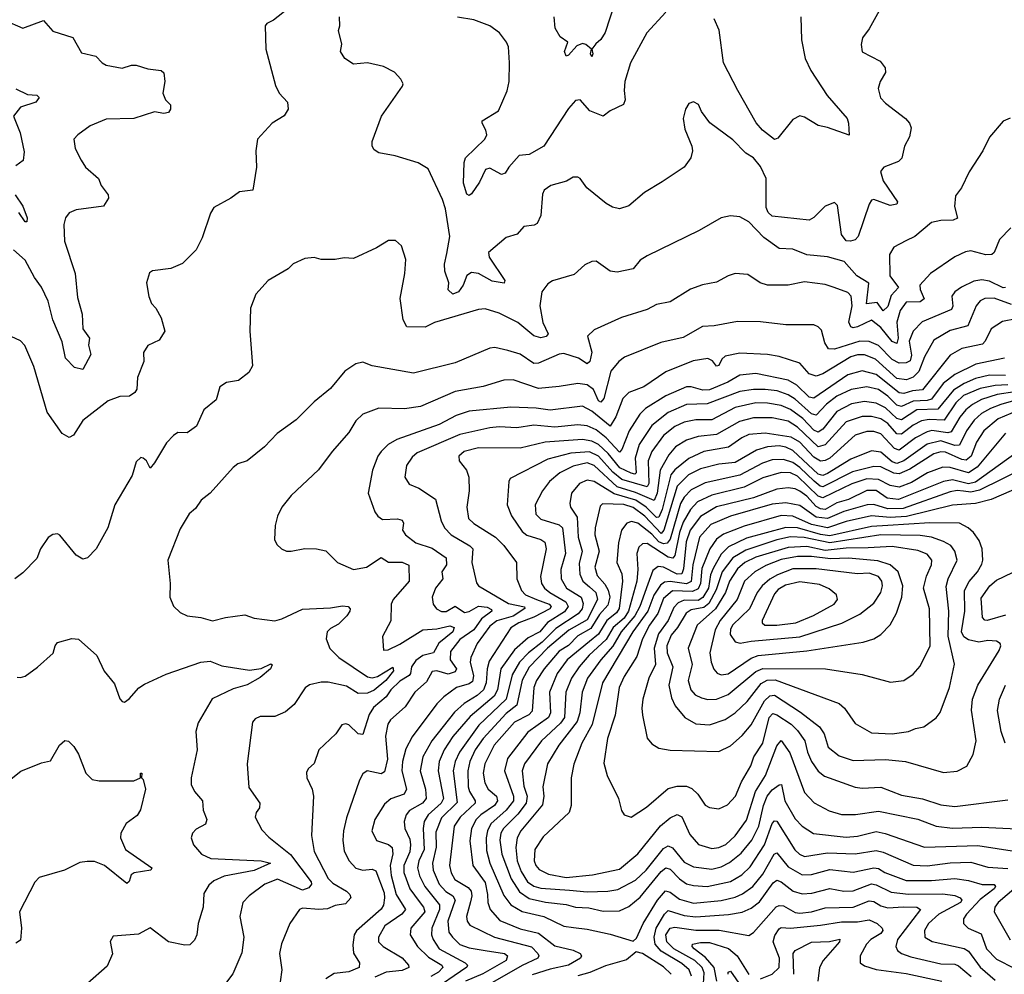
# Model space of a CAD drawing. Extents: x 1443846 to 1577407, y 839182 to 927291.
# Tile 166 of 256: x 1467481 to 1471739, y 898215 to 902342. Entities that reach past the tile are written whole.
import ezdxf

# ---------------------------------------------------------------- set-up
doc = ezdxf.new("R2010")
doc.units = 0

msp = doc.modelspace()

# ---------------------------------------------------------------- linework, layer by layer
at = {"layer": '0CON20XD'}
for points in [[(1468646.4, 902393.6), (1468579.3, 902340.7), (1468550, 902325), (1468543.3, 902315), (1468546.2, 902215), (1468587.7, 902057.7), (1468603.8, 902025), (1468638.8, 901985), (1468642, 901955), (1468625, 901926.2), (1468573.3, 901895), (1468510, 901825), (1468502, 901775), (1468505.7, 901704.3), (1468490, 901605), (1468432.3, 901597.7), (1468395, 901570), (1468320.5, 901529.5), (1468306.2, 901505), (1468271.1, 901398.9), (1468245, 901347.5), (1468185, 901287.5), (1468135, 901266.7), (1468055, 901256.2), (1468043, 901247), (1468030, 901205), (1468040, 901145), (1468051.2, 901115), (1468070, 901095), (1468093, 901053), (1468108.8, 900995), (1468083.9, 900956.1), (1468035, 900933.1), (1468016.3, 900903.7), (1468018.9, 900865), (1467990.7, 900795), (1467987.5, 900745), (1467979.4, 900730.6), (1467956.7, 900715), (1467915, 900712.8), (1467864.2, 900695), (1467755, 900608.6), (1467714.5, 900545.5), (1467695, 900535.7), (1467665, 900552.9), (1467599.6, 900645), (1467543.1, 900843.1), (1467503, 900933), (1467485, 900953.3), (1467445, 900972.5)], [(1471205, 902393.8), (1471155, 902303.3), (1471126.1, 902263.9), (1471120.8, 902235), (1471125, 902203.8), (1471203, 902163), (1471224.1, 902134.1), (1471225.7, 902114.3), (1471202.5, 902075), (1471194.2, 902045), (1471204.2, 902005), (1471225, 901981.4), (1471312.5, 901915), (1471330, 901895), (1471336.7, 901875), (1471330, 901835), (1471307.1, 901795), (1471296.3, 901743.7), (1471281.4, 901728.6), (1471218, 901705), (1471204.5, 901685.5), (1471215.4, 901645), (1471277.5, 901555), (1471274.2, 901545), (1471245, 901538.9), (1471175, 901564.6), (1471165, 901562.5), (1471154.8, 901545.2), (1471107.6, 901405), (1471095, 901390), (1471074.2, 901384.2), (1471055, 901386.5), (1471035, 901412.9), (1471018.3, 901538.3), (1471005, 901552), (1470965, 901536), (1470915, 901487.5), (1470895, 901475.7), (1470735, 901492.5), (1470718.5, 901508.5), (1470709.8, 901529.8), (1470709.3, 901655), (1470685, 901708.1), (1470655, 901744.4), (1470622.2, 901765), (1470565, 901822.9), (1470465.8, 901895.8), (1470430, 901945), (1470417.5, 901975), (1470395, 901987.5), (1470375, 901980), (1470360, 901955), (1470350, 901915), (1470358.3, 901868.3), (1470388, 901795), (1470390.8, 901775), (1470384.3, 901745), (1470355.4, 901704.6), (1470259.2, 901640.8), (1470183.3, 901595), (1470115, 901537.6), (1470075, 901524.7), (1470045, 901532.1), (1470017.6, 901547.6), (1469934, 901615), (1469905, 901656), (1469895, 901661.2), (1469875, 901661.2), (1469845.6, 901644.4), (1469778, 901625), (1469750, 901605), (1469741.8, 901588.2), (1469734.4, 901495), (1469718.9, 901461.1), (1469706.2, 901453.8), (1469661.8, 901448.2), (1469632.5, 901415), (1469585, 901400), (1469508.1, 901335), (1469511.5, 901315), (1469579.2, 901215), (1469576.4, 901203.6), (1469525, 901212), (1469465, 901245.2), (1469435, 901248.9), (1469415, 901236.2), (1469398.9, 901195), (1469378.6, 901165), (1469355, 901155.4), (1469335, 901173.8), (1469337.2, 901205), (1469320.3, 901255), (1469318.4, 901285), (1469328.9, 901331.1), (1469341.3, 901405), (1469323.4, 901525), (1469310.3, 901565), (1469247.3, 901697.3), (1469205, 901722.9), (1469105, 901754.2), (1469035, 901766.7), (1469015, 901780), (1469006.2, 901795), (1469006, 901815), (1469046, 901925), (1469137.5, 902055), (1469140, 902065), (1469130, 902085), (1469102.5, 902115), (1469055, 902140), (1468985, 902155.8), (1468925, 902150), (1468888, 902175), (1468869.2, 902205), (1468874.2, 902235.8), (1468860, 902295), (1468866.4, 902315), (1468864.4, 902354.4)], [(1470055, 902414.3), (1470013.7, 902286.3), (1469993.9, 902256.1), (1469972.9, 902237.1), (1469956.2, 902215), (1469960, 902195), (1469955, 902181.9), (1469949.2, 902195), (1469953.8, 902215), (1469930, 902235), (1469915, 902239.5), (1469890.6, 902229.4), (1469855, 902188.1), (1469845, 902184.4), (1469838.1, 902205), (1469851.2, 902245), (1469818.3, 902268.3), (1469796.7, 902305), (1469792.5, 902355)], [(1467415, 902340), (1467495, 902305.7), (1467585, 902337.9), (1467625, 902292.9), (1467711.2, 902265), (1467749.3, 902199.3), (1467810, 902185), (1467837.5, 902155), (1467855, 902146), (1467925, 902132.5), (1467965, 902145.6), (1467985, 902145.6), (1468035, 902129.4), (1468092.6, 902122.6), (1468105, 902112), (1468108.5, 902075), (1468100, 902025), (1468112.5, 901995), (1468133.6, 901973.6), (1468133.6, 901955), (1468125, 901940.9), (1468105, 901936.8), (1468065, 901944.2), (1467975, 901915.5), (1467855, 901912.5), (1467786.3, 901883.7), (1467733.3, 901845), (1467716.2, 901825), (1467722, 901785), (1467747.5, 901735), (1467766, 901705), (1467822, 901655), (1467834.2, 901625), (1467863.8, 901585), (1467865, 901570), (1467843.8, 901536.2), (1467725, 901520), (1467695, 901507.5), (1467680, 901485), (1467672.9, 901457.1), (1467674.7, 901385), (1467721.4, 901245), (1467730.7, 901140.7), (1467751.3, 901068.7), (1467754.5, 901005), (1467783.9, 900965), (1467778.5, 900935), (1467788.6, 900895), (1467755, 900830), (1467718.9, 900838.9), (1467679.2, 900879.2), (1467665, 900950), (1467624.2, 901045), (1467604.3, 901125), (1467575, 901186.4), (1467545, 901227.7), (1467505, 901302.1), (1467455, 901347.8)], [(1470275, 902374.2), (1470194, 902285), (1470123.1, 902155), (1470098.5, 902075), (1470094.7, 902035.3), (1470099.3, 901995), (1470092.3, 901975), (1470035, 901948.5), (1470005, 901925.3), (1469947.6, 901947.6), (1469905, 901995.7), (1469885, 901992.9), (1469855, 901958.6), (1469747.8, 901795), (1469685, 901760), (1469641.2, 901755), (1469596.1, 901703.9), (1469580.7, 901679.3), (1469565, 901672.5), (1469515, 901699.5), (1469496.1, 901693.9), (1469470.4, 901639.6), (1469435, 901588.6), (1469425, 901582.5), (1469415, 901588), (1469401.1, 901635), (1469404, 901724), (1469409.7, 901745), (1469492.7, 901825), (1469501.2, 901845), (1469497.8, 901865), (1469480.8, 901895), (1469482, 901905), (1469551.7, 901948.3), (1469588.8, 902035), (1469598.8, 902075), (1469600, 902155), (1469595.8, 902225), (1469586, 902245), (1469556.7, 902285), (1469515, 902316), (1469445, 902341.9), (1469375, 902353.5)], [(1470859.4, 902355), (1470862.1, 902255), (1470878.8, 902175), (1470902.9, 902122.9), (1470973.9, 902013.9), (1471059.4, 901915), (1471065.8, 901895), (1471067.7, 901842.3), (1470975, 901876.7), (1470935, 901884.3), (1470875, 901920.6), (1470855, 901925.8), (1470825, 901911.2), (1470759.7, 901830.3), (1470745, 901824.4), (1470693.3, 901865), (1470665.9, 901895.9), (1470586.3, 902036.3), (1470525.2, 902155), (1470506.7, 902296.7), (1470485, 902346.2)], [(1467465, 902042.9), (1467515, 902018), (1467555, 902016.2), (1467565.4, 902005.4), (1467550.8, 901985), (1467485, 901964.2), (1467454.4, 901925), (1467483.1, 901853.1), (1467500.9, 901770.9), (1467496.7, 901733.3), (1467465, 901710)], [(1471764.3, 901915.7), (1471735, 901903.3), (1471675.9, 901834.1), (1471646, 901775), (1471587.5, 901685), (1471554.2, 901615), (1471528.7, 901581.3), (1471523.5, 901535), (1471536.6, 901483.4), (1471517.5, 901475), (1471465, 901474), (1471424, 901465), (1471352, 901405), (1471313.6, 901386.4), (1471261.9, 901358.1), (1471242.8, 901327.2), (1471243.9, 901235), (1471282.1, 901185), (1471250, 901150), (1471235, 901102.5), (1471215, 901083.8), (1471190.1, 901120.1), (1471143.2, 901113.2), (1471153.6, 901203.6), (1471101.4, 901235), (1471047.1, 901297.1), (1470975, 901316.9), (1470885, 901325.6), (1470825, 901349.6), (1470765, 901352.5), (1470700.1, 901400.1), (1470635, 901468.5), (1470595, 901489.4), (1470555, 901494.2), (1470515, 901485.8), (1470419.1, 901430.9), (1470195, 901320.5), (1470165, 901301.9), (1470134.6, 901265.4), (1470065, 901250.9), (1470035, 901255.5), (1469975, 901297.5), (1469955, 901296), (1469925, 901282), (1469879.8, 901240.2), (1469785, 901212.5), (1469765, 901200.8), (1469739.5, 901165), (1469730.7, 901105), (1469743.6, 901033.6), (1469766.1, 900983.9), (1469758.1, 900971.9), (1469735, 900966.8), (1469704.8, 900974.8), (1469635, 901033.5), (1469555, 901073.4), (1469495, 901092.3), (1469465, 901089.2), (1469275, 901032.5), (1469235, 901012.5), (1469155, 901014.4), (1469140, 901045), (1469127.4, 901137.4), (1469147.5, 901245), (1469149.4, 901285), (1469150.8, 901305), (1469132.5, 901365), (1469107, 901387), (1469077, 901387), (1469024.2, 901355.8), (1468925, 901310), (1468885, 901312.9), (1468845, 901305.8), (1468785, 901306), (1468755, 901313.8), (1468715, 901310), (1468663.8, 901286.2), (1468642.5, 901265), (1468556.2, 901215), (1468503.1, 901155), (1468480, 901095), (1468476, 900995), (1468488.8, 900845), (1468473, 900817), (1468427.9, 900782.1), (1468375.9, 900774.1), (1468346.7, 900755), (1468331.2, 900698.8), (1468278, 900655), (1468246.2, 900585), (1468205, 900556.2), (1468165, 900556.9), (1468147.1, 900545), (1468116.7, 900513.3), (1468065, 900426.2), (1468045, 900403.3), (1468030, 900435), (1468015, 900446.7), (1468005, 900448.8), (1467985, 900431.2), (1467968.5, 900371.5), (1467892.5, 900245), (1467862.9, 900145), (1467812.5, 900055), (1467775, 900016.2), (1467755, 900010), (1467725, 900026.7), (1467655, 900113.3), (1467645, 900120), (1467625, 900116.7), (1467605, 900103.3), (1467571.2, 900055), (1467555, 900013.3), (1467495, 899951.2), (1467460, 899925)], [(1467462.5, 901585), (1467495, 901536.2), (1467514.3, 901485), (1467512.5, 901467.5), (1467505, 901468.6), (1467478.1, 901508.1)], [(1471767.9, 901442.1), (1471718.2, 901391.8), (1471695.5, 901335), (1471685, 901327.3), (1471660, 901325), (1471595, 901342.4), (1471571.2, 901338.8), (1471525, 901316.2), (1471419.5, 901245), (1471373.4, 901195), (1471375.8, 901175), (1471393.3, 901135), (1471375, 901122.6), (1471315, 901121.4), (1471289.3, 901085), (1471274.6, 901035), (1471280.6, 900965), (1471275, 900942.5), (1471255, 900951.4), (1471205, 901011.5), (1471165, 901042.4), (1471105, 901013.8), (1471085, 901010.4), (1471074.9, 901014.9), (1471066.6, 901035), (1471081.2, 901105), (1471076.8, 901146.8), (1471062.7, 901162.7), (1471004, 901185), (1470965, 901196.9), (1470875, 901209.2), (1470805, 901194.6), (1470715, 901193.9), (1470684.2, 901204.2), (1470630.6, 901240.6), (1470575, 901245.5), (1470544.7, 901235.3), (1470495, 901206.7), (1470434.6, 901195.4), (1470382.7, 901177.3), (1470295, 901122.5), (1470235, 901110.9), (1470195, 901089.2), (1470083.3, 901055), (1469965, 901000.6), (1469936.7, 900973.3), (1469955.3, 900905), (1469946.8, 900865), (1469935, 900854.5), (1469898.5, 900878.5), (1469835, 900898.5), (1469815, 900896.4), (1469725, 900857.4), (1469705, 900856.3), (1469645, 900896.3), (1469592.6, 900912.6), (1469535.5, 900924.5), (1469515, 900922.7), (1469365, 900858.2), (1469185, 900814.5), (1469005.6, 900845.6), (1468965, 900862), (1468935, 900854.2), (1468887.4, 900822.6), (1468825, 900748), (1468755, 900690), (1468677.2, 900612.8), (1468595, 900552.5), (1468540, 900495), (1468465.5, 900434.5), (1468425, 900421.4), (1468405, 900405.7), (1468305.8, 900295), (1468265.7, 900264.3), (1468241.2, 900228.8), (1468215, 900206.2), (1468175, 900141.2), (1468122.5, 900005), (1468132.5, 899905), (1468131.2, 899845), (1468145.9, 899805.9), (1468175, 899778.8), (1468205, 899764.2), (1468265, 899757.3), (1468315, 899743.8), (1468371.7, 899758.3), (1468455, 899768.6), (1468495, 899754.4), (1468585, 899743.8), (1468615, 899751.3), (1468705, 899793.2), (1468825, 899799.3), (1468877.7, 899807.7), (1468902.5, 899805), (1468910, 899795), (1468908.5, 899785), (1468895.4, 899765), (1468860.5, 899729.5), (1468825, 899710), (1468810.5, 899695), (1468806.7, 899665), (1468823.3, 899623.3), (1468862.2, 899585), (1468985, 899500.6), (1469005, 899497), (1469028, 899502), (1469095, 899542.5), (1469097.4, 899527.4), (1469064.1, 899485), (1469015, 899443.2), (1468985, 899430.6), (1468945, 899429.7), (1468895, 899461.1), (1468815, 899477.4), (1468785, 899477.5), (1468735, 899466.9), (1468716.5, 899453.5), (1468667.9, 899382.1), (1468630.7, 899349.3), (1468585, 899329.4), (1468521.1, 899328.9), (1468500, 899320), (1468487.5, 899305), (1468465.5, 899125.5), (1468472.7, 899022.7), (1468519.4, 898955), (1468518.1, 898935), (1468503.3, 898915), (1468499.5, 898895), (1468529.1, 898839.1), (1468558.3, 898808.3), (1468652.8, 898732.8), (1468742.4, 898615), (1468742.7, 898605), (1468731.3, 898588.7), (1468705, 898579), (1468596.1, 898626.1), (1468541.5, 898605), (1468473.1, 898555), (1468446.7, 898525), (1468433.5, 898465), (1468451.2, 898375), (1468442.2, 898307.8), (1468402.5, 898217.5), (1468371.9, 898175)], [(1471745, 901184.7), (1471735, 901182.9), (1471675, 901211.3), (1471642.6, 901217.4), (1471607.9, 901212.1), (1471553.7, 901186.3), (1471525.4, 901165), (1471513, 901147), (1471516, 901104), (1471510.9, 901089.1), (1471383.7, 901036.3), (1471345, 900995.5), (1471328.2, 900951.8), (1471338.4, 900891.6), (1471332.9, 900867.1), (1471315, 900858.3), (1471285, 900857.4), (1471255, 900873.6), (1471195, 900933), (1471155, 900950.4), (1471115, 900951.6), (1471005, 900918.3), (1470979.5, 900919.5), (1470963.3, 900945), (1470949.3, 900999.3), (1470934.6, 901014.6), (1470915, 901022.5), (1470795, 901022.9), (1470685, 901036.4), (1470585, 901037.5), (1470485, 901018.2), (1470434, 901016), (1470351.2, 900968.8), (1470254.2, 900945.8), (1470096.4, 900883.6), (1470072.2, 900865), (1470037.8, 900822.2), (1470006.8, 900705), (1469995, 900688.9), (1469985, 900694.7), (1469963.3, 900743.3), (1469935, 900763.8), (1469895, 900768.6), (1469815, 900756.7), (1469725, 900748.1), (1469615, 900784.7), (1469575, 900783.3), (1469485, 900756.9), (1469365, 900734.8), (1469215, 900670), (1469145, 900659.2), (1469035, 900662.8), (1468965, 900636.5), (1468935, 900608.1), (1468905, 900557.1), (1468832.2, 900475), (1468774.1, 900395.9), (1468655.6, 900285), (1468615.7, 900235), (1468596, 900195), (1468586, 900155), (1468583.3, 900095), (1468593.9, 900073.9), (1468614.2, 900054.2), (1468635, 900044), (1468655, 900043.8), (1468714.4, 900055.6), (1468764.5, 900054.5), (1468805.5, 900045.5), (1468855.4, 899995.4), (1468925, 899965.5), (1468981.4, 899975), (1469045, 900016.7), (1469076.3, 899996.3), (1469135, 899996.7), (1469164.5, 899984.5), (1469165.7, 899914.3), (1469096.6, 899835), (1469087.3, 899815), (1469086.9, 899743.1), (1469050.6, 899675), (1469055, 899616.7), (1469075, 899618.5), (1469125, 899642.5), (1469225, 899704.4), (1469285, 899709), (1469341.3, 899721.3), (1469359.7, 899715), (1469354.4, 899695), (1469293.8, 899646.2), (1469271.2, 899605), (1469225, 899593.2), (1469195, 899571.2), (1469176.1, 899545), (1469171.9, 899515), (1469165, 899506.3), (1469125, 899482.9), (1469086.1, 899445), (1469066, 899414), (1469010.9, 899369.1), (1468992, 899338), (1468965, 899252.2), (1468945, 899254), (1468905, 899293.3), (1468892.1, 899297.9), (1468875, 899294.2), (1468848.6, 899255), (1468774.7, 899185.3), (1468755, 899126.2), (1468730, 899105), (1468721.2, 899088.8), (1468722.5, 899065), (1468745.5, 899015.5), (1468751.9, 898985), (1468743.3, 898815), (1468754.6, 898745.4), (1468815, 898629.6), (1468835, 898609.4), (1468894.5, 898575), (1468909.5, 898559.5), (1468913.1, 898545), (1468890, 898520), (1468845, 898513.1), (1468812.4, 898497.6), (1468774.7, 898494.7), (1468705, 898501.5), (1468691.9, 898495), (1468649.5, 898435), (1468613, 898347), (1468605.5, 898305), (1468614.5, 898235), (1468607.4, 898182.6)], [(1471770.4, 901110.4), (1471695, 901138), (1471655, 901137.3), (1471635, 901127.3), (1471617.8, 901105), (1471581.8, 901018.2), (1471505, 900998), (1471435, 900956.3), (1471393.9, 900885), (1471369, 900821), (1471345, 900797), (1471316, 900785), (1471275, 900791.4), (1471182.2, 900875), (1471135, 900893.1), (1471105, 900893.5), (1471075, 900884.5), (1470955, 900811.3), (1470925, 900801.2), (1470895, 900810.7), (1470855, 900857.1), (1470765, 900886.6), (1470715, 900895.3), (1470595, 900900.8), (1470532, 900888), (1470517.1, 900875), (1470505, 900847.5), (1470495, 900844.2), (1470477.5, 900867.5), (1470457.6, 900877.6), (1470393.1, 900866.9), (1470275, 900820), (1470180, 900755), (1470115, 900730), (1470089.3, 900705), (1470059.5, 900625), (1470035, 900584.6), (1469955, 900649), (1469915, 900671.1), (1469775, 900653.5), (1469715, 900663.3), (1469605, 900667.4), (1469425, 900649.5), (1469369.5, 900630.5), (1469295, 900592.7), (1469112.7, 900527.3), (1469074.4, 900505), (1469045, 900475.5), (1469030.7, 900455), (1469007.3, 900395), (1468988.6, 900295), (1469017.1, 900215), (1469030.8, 900195), (1469050.8, 900180.8), (1469115, 900184.6), (1469135, 900178.9), (1469141.8, 900165), (1469136.5, 900135), (1469150, 900115), (1469195, 900080.9), (1469265, 900056.7), (1469325.7, 900015.7), (1469327.1, 899985), (1469307.1, 899955), (1469311.3, 899925), (1469279.6, 899885), (1469264.5, 899845), (1469269.5, 899815), (1469284.4, 899795), (1469305, 899783.5), (1469325, 899782.9), (1469365, 899806.2), (1469405, 899778.9), (1469425, 899783.6), (1469465, 899806.3), (1469502.9, 899802.9), (1469522.2, 899792.2), (1469523.6, 899785), (1469478.3, 899751.7), (1469445.4, 899704.6), (1469385, 899662.1), (1469345, 899610.4), (1469342.6, 899575), (1469369.8, 899535), (1469365, 899522.4)], [(1471790.8, 901049.2), (1471732.1, 901037.9), (1471682.5, 901005), (1471657.2, 900952.8), (1471645, 900940), (1471555, 900921.2), (1471505, 900891.1), (1471385, 900741.6), (1471341.9, 900738.1), (1471305, 900726.4), (1471285, 900728.2), (1471185, 900807.7), (1471125, 900824.4), (1471062.8, 900807.2), (1470915, 900706.5), (1470895, 900710.2), (1470841.6, 900761.6), (1470805, 900784.1), (1470665, 900812.9), (1470595, 900804.8), (1470544.2, 900775), (1470465, 900741.8), (1470435, 900740.9), (1470385, 900755.1), (1470365.2, 900754.8), (1470275, 900716.5), (1470188.2, 900661.8), (1470163.3, 900636.7), (1470117.6, 900565), (1470085, 900484.5), (1470075, 900472.7), (1470017, 900535), (1469975, 900569.2), (1469935, 900586.6), (1469895, 900590.2), (1469795, 900581), (1469705, 900588.9), (1469631.8, 900578.2), (1469555, 900582.4), (1469515, 900578.1), (1469385, 900548.1), (1469200.8, 900469.2), (1469179.3, 900450.7), (1469154.6, 900415), (1469146.8, 900365), (1469165, 900334.6), (1469206.9, 900316.9), (1469278.9, 900268.9), (1469304.6, 900175), (1469318.5, 900145), (1469347.1, 900115), (1469428.1, 900068.1), (1469440.8, 900055), (1469437.1, 899995), (1469457.3, 899907.3), (1469465.6, 899895), (1469595, 899818), (1469664.4, 899804.4), (1469666.2, 899796.2), (1469615, 899764), (1469545, 899742.6), (1469515, 899720.5), (1469460, 899645), (1469432.9, 899585), (1469430, 899565), (1469443.8, 899505), (1469439.1, 899480.9), (1469425, 899470.5), (1469370.5, 899455), (1469315.2, 899414.8), (1469285.2, 899384.8), (1469178.3, 899241.7), (1469150.9, 899189.1), (1469136.8, 899135), (1469134.5, 899094.5), (1469154, 899015), (1469143.8, 898993.8), (1469087, 898973), (1469059.7, 898950.3), (1469016.7, 898885), (1469004, 898835), (1469024.1, 898794.1), (1469076.3, 898776.3), (1469092.7, 898762.7), (1469095.6, 898735.6), (1469083.7, 898685), (1469087.4, 898642.6), (1469109.8, 898559.8), (1469149.3, 898495), (1469134.2, 898475), (1469060.9, 898425), (1469033.4, 898375), (1469033.3, 898355), (1469053.3, 898335), (1469135, 898286.7), (1469162.3, 898255), (1469163.5, 898245), (1469135, 898231.1), (1469065.8, 898225), (1469016.9, 898203.1)], [(1471740.5, 900879.5), (1471616.5, 900853.5), (1471525, 900807.6), (1471475, 900769.8), (1471425, 900702), (1471405, 900695.5), (1471345, 900693.3), (1471295, 900669.9), (1471275, 900675.5), (1471235, 900715.1), (1471195, 900743.3), (1471145, 900754.5), (1471077.4, 900742.6), (1471015, 900714.5), (1470970, 900680), (1470925, 900631.7), (1470905, 900637.4), (1470835, 900701.6), (1470805, 900720.9), (1470757, 900737), (1470705, 900743.7), (1470655, 900743.9), (1470595, 900734.2), (1470455, 900680.9), (1470365, 900679.1), (1470285, 900643.5), (1470215, 900588.2), (1470159.8, 900505), (1470143.5, 900446.5), (1470147, 900383), (1470142, 900378), (1470125, 900382), (1470076.4, 900405), (1470026.9, 900466.9), (1469985, 900505.1), (1469955, 900520.1), (1469915, 900526.9), (1469753.9, 900516.1), (1469645, 900490), (1469465, 900490.5), (1469402.9, 900475), (1469380.9, 900455), (1469382.5, 900435), (1469413.3, 900395), (1469424.4, 900365), (1469425.3, 900304.7), (1469415.2, 900235), (1469422.9, 900185), (1469445, 900164.7), (1469538.9, 900105), (1469575, 900068.9), (1469629.1, 899995), (1469630.9, 899925), (1469651.2, 899875), (1469669.3, 899855), (1469715.9, 899835.9), (1469771.5, 899815), (1469779.1, 899805), (1469773.4, 899795), (1469705, 899758.4), (1469640.6, 899735), (1469605, 899713.1), (1469510.9, 899569.1), (1469502.3, 899535), (1469498.9, 899475), (1469486.9, 899445), (1469459.9, 899420.1), (1469404, 899386), (1469361.7, 899348.3), (1469263.5, 899225), (1469224.3, 899155.7), (1469212.9, 899095), (1469236.8, 899015), (1469239.4, 898975), (1469223.1, 898955), (1469166.7, 898923.3), (1469152.4, 898905), (1469143.7, 898875), (1469146.8, 898845), (1469168.6, 898798.6), (1469172, 898775), (1469168.3, 898745), (1469143, 898685), (1469142.7, 898655), (1469168.1, 898585), (1469209.5, 898529.5), (1469228, 898505), (1469233.5, 898485), (1469173.2, 898415), (1469170.4, 898385), (1469201.6, 898335), (1469249.7, 898289.7), (1469307.2, 898255), (1469310.8, 898245), (1469292.6, 898225), (1469259.4, 898205)], [(1471745, 900804.1), (1471675, 900805.1), (1471615, 900790.3), (1471565, 900769.1), (1471519.3, 900740.7), (1471451.6, 900658.4), (1471360.8, 900655), (1471295, 900611.8), (1471275, 900618), (1471225, 900663.4), (1471185, 900684.5), (1471135, 900691.1), (1471078.3, 900681.7), (1471015, 900648.5), (1470955, 900571.5), (1470935, 900558.6), (1470915, 900567.5), (1470867.4, 900617.4), (1470815, 900656.9), (1470775, 900674.2), (1470715, 900684.5), (1470665, 900685.5), (1470575, 900665.8), (1470475, 900611.5), (1470405, 900611.5), (1470355, 900601.9), (1470315, 900582.9), (1470265.8, 900545), (1470214.8, 900475), (1470198.5, 900435), (1470202.5, 900337.5), (1470195, 900322.8), (1470085, 900354.7), (1470046.1, 900386.1), (1469985, 900454.4), (1469945, 900473.6), (1469865, 900468.1), (1469765, 900442.7), (1469602, 900358), (1469596.4, 900345), (1469590, 900245), (1469607.5, 900197.5), (1469655, 900129.7), (1469675, 900113.7), (1469735.2, 900095.2), (1469752.7, 900082.7), (1469758.8, 900055), (1469733.8, 899935), (1469737.7, 899905), (1469750.3, 899885), (1469774.3, 899865), (1469843.1, 899825), (1469853.5, 899805), (1469837.3, 899782.7), (1469764.1, 899735.9), (1469730.7, 899695), (1469680.4, 899669.6), (1469621.7, 899618.3), (1469562.7, 899535), (1469548.1, 899445), (1469532.9, 899417.1), (1469429.7, 899330.3), (1469355, 899242.6), (1469317.1, 899185), (1469295.2, 899135), (1469291, 899095), (1469313.5, 898975), (1469303.4, 898955), (1469247.9, 898905), (1469230.5, 898875), (1469225.7, 898845), (1469229.9, 898755), (1469207.7, 898705), (1469201.9, 898675), (1469210.4, 898640.4), (1469233.8, 898595), (1469296.2, 898515), (1469296.7, 898495), (1469263.1, 898415), (1469262.5, 898385), (1469269.3, 898365), (1469294.7, 898324.7), (1469407.3, 898265), (1469417.5, 898255), (1469415.7, 898245.7), (1469255, 898137)], [(1471755, 900763.2), (1471699.9, 900760.1), (1471635, 900748.2), (1471563.3, 900716.7), (1471529.5, 900685), (1471478.6, 900611.4), (1471415, 900613.5), (1471381.6, 900608.4), (1471345, 900588.9), (1471295, 900550), (1471275, 900552), (1471235, 900596.4), (1471205, 900617.2), (1471165, 900626.1), (1471125, 900626.1), (1471055, 900604.1), (1470965, 900504.1), (1470935, 900495.8), (1470845, 900581), (1470805, 900606), (1470735, 900620.8), (1470655, 900621), (1470593.8, 900605), (1470495, 900548.2), (1470415, 900540), (1470365, 900524.3), (1470317.1, 900495), (1470288.6, 900461.4), (1470251.6, 900395), (1470238.6, 900295), (1470225, 900264), (1470145, 900298.5), (1470065, 900322.2), (1469965, 900415.2), (1469935, 900426.8), (1469875, 900411.6), (1469816.6, 900383.4), (1469773.2, 900345), (1469741.8, 900305), (1469710.4, 900245), (1469714.1, 900205), (1469735, 900182.5), (1469815, 900157.6), (1469828.4, 900145), (1469841.1, 900035), (1469821.6, 899965), (1469823.4, 899925), (1469845.8, 899885), (1469909.3, 899845), (1469918.4, 899818.4), (1469913.2, 899795), (1469896.9, 899773.1), (1469800, 899710), (1469741.2, 899651.2), (1469681.3, 899605), (1469643.1, 899565), (1469610.4, 899509.6), (1469585.4, 899404.6), (1469467.3, 899292.7), (1469383.2, 899175), (1469364.8, 899135), (1469356.1, 899095), (1469372.7, 898957.3), (1469305, 898891.1), (1469280.5, 898829.5), (1469282.6, 898765), (1469267.1, 898695), (1469268.9, 898665), (1469295, 898604.7), (1469323.6, 898573.6), (1469355, 898554.7), (1469365.2, 898535.2), (1469332.7, 898445), (1469337.9, 898397.9), (1469352.6, 898375), (1469385, 898344.4), (1469425, 898329.8), (1469495, 898318.2), (1469577.7, 898305), (1469591.6, 898295), (1469585.3, 898275), (1469483.6, 898216.4), (1469408.8, 898185)], [(1471785, 900733.6), (1471709, 900721), (1471640.1, 900699.9), (1471601.2, 900678.8), (1471572.7, 900655), (1471546.3, 900623.7), (1471509.1, 900560.9), (1471495, 900556.3), (1471425.4, 900565.4), (1471405, 900561), (1471355, 900534.9), (1471285, 900480.7), (1471265, 900487.9), (1471205, 900551.2), (1471175, 900561.4), (1471145, 900561.7), (1471095, 900545.7), (1470985, 900447), (1470965, 900436.1), (1470945, 900434.2), (1470915, 900450.6), (1470855, 900516), (1470817.7, 900537.7), (1470705, 900554.5), (1470635, 900548.3), (1470603.8, 900535), (1470546.3, 900493.7), (1470440.6, 900475), (1470374.7, 900445.3), (1470314.1, 900395.9), (1470297.5, 900375), (1470260.2, 900225), (1470245, 900191.2), (1470235, 900190.5), (1470190.5, 900235), (1470145.5, 900265.5), (1470051.6, 900291.6), (1469965, 900345.9), (1469935, 900351.1), (1469902.4, 900337.6), (1469867.2, 900295), (1469860.1, 900250.1), (1469863.1, 900235), (1469891.8, 900191.8), (1469896.8, 900105), (1469914.1, 900045), (1469901.3, 899991.3), (1469903.3, 899945), (1469916.1, 899915), (1469945, 899890.8), (1469973.2, 899865), (1469979.7, 899835), (1469935, 899747.5), (1469856.7, 899703.3), (1469763.8, 899625), (1469685, 899542.4), (1469654, 899486), (1469631.7, 899378.3), (1469585, 899341.9), (1469485.8, 899235), (1469451.5, 899185), (1469428.7, 899135), (1469419.8, 899095), (1469420.7, 899025), (1469426.4, 899005), (1469451.3, 898965), (1469451.3, 898955), (1469386.3, 898895), (1469359.6, 898855), (1469340.2, 898685), (1469346.8, 898653.2), (1469363.7, 898625), (1469420.5, 898590.5), (1469434.3, 898575), (1469437.3, 898555), (1469431.5, 898528.5), (1469413.3, 898465), (1469416.5, 898445), (1469428.1, 898428.1), (1469535, 898375.5), (1469695, 898334.3), (1469722.5, 898305), (1469726.9, 898295), (1469722.3, 898285), (1469655, 898253.1), (1469415, 898116.8)], [(1471975, 900751.2), (1471725, 900679.1), (1471679.4, 900660.6), (1471641.1, 900638.9), (1471608.6, 900611.4), (1471575.3, 900564.7), (1471545, 900502.2), (1471525, 900501.7), (1471465, 900521.1), (1471405, 900507.7), (1471305.4, 900434.6), (1471275, 900422.8), (1471255, 900431), (1471205, 900472.5), (1471165, 900478.3), (1471075, 900441.7), (1470975, 900380.7), (1470955, 900372.1), (1470935, 900377.1), (1470825, 900479.2), (1470795, 900493.8), (1470765, 900499.9), (1470715.7, 900495), (1470668.3, 900481.7), (1470575, 900427.8), (1470505, 900421.2), (1470425, 900399.7), (1470373.1, 900375), (1470325, 900324.8), (1470266.6, 900135), (1470255, 900121.2), (1470185, 900196), (1470135, 900233.3), (1470093.9, 900246.1), (1470001.2, 900248.8), (1469991.4, 900238.6), (1469970, 900145), (1469968.4, 900115), (1469987.9, 900045), (1469968.1, 899975), (1469979.1, 899939.1), (1470012.3, 899902.3), (1470026.5, 899876.5), (1470032.9, 899845), (1470025, 899810.4), (1469989.4, 899770.6), (1469950.6, 899709.4), (1469895, 899678.2), (1469855, 899637), (1469815, 899612.7), (1469749.8, 899535), (1469716.4, 899485), (1469704.8, 899455), (1469697.8, 899352.2), (1469682.6, 899337.4), (1469621.2, 899305), (1469533.6, 899205), (1469492.8, 899125), (1469486.2, 899085), (1469492.8, 899042.8), (1469507.6, 899015), (1469543.1, 898985), (1469547.3, 898965), (1469535.2, 898945), (1469475.2, 898905), (1469455, 898884.7), (1469434.8, 898845), (1469428.6, 898791.4), (1469441.6, 898685), (1469495, 898612.2), (1469505, 898560), (1469506.4, 898525), (1469515.9, 898495.9), (1469558.1, 898448.1), (1469645, 898411.5), (1469725, 898392.7), (1469795, 898337.7), (1469875, 898318.8), (1469905, 898305.5), (1469910.6, 898295), (1469906.5, 898285), (1469855, 898255.2), (1469775, 898237.6), (1469697.9, 898212.1)], [(1471877.1, 900685), (1471713, 900617), (1471651.3, 900565), (1471619.6, 900515), (1471596.5, 900455), (1471575, 900437.3), (1471555, 900440), (1471485, 900473.1), (1471465, 900473.9), (1471435, 900464.5), (1471330.8, 900399.2), (1471285, 900379.2), (1471260.9, 900380.9), (1471205, 900409.7), (1471175, 900410.3), (1471082.4, 900387.6), (1470955, 900322.9), (1470943.7, 900325), (1470916.8, 900346.8), (1470855, 900406.8), (1470825, 900427.5), (1470785, 900441.1), (1470735, 900438.7), (1470693.8, 900425), (1470595, 900372.5), (1470445, 900339.4), (1470385, 900310.2), (1470355, 900277.6), (1470339.7, 900250.3), (1470294.2, 900095.8), (1470280.7, 900079.3), (1470265, 900076.6), (1470245, 900084.1), (1470215, 900117.9), (1470155, 900165.5), (1470127.2, 900172.8), (1470107.5, 900165), (1470084, 900135), (1470070.2, 900079.8), (1470064.3, 899995), (1470085, 899945.7), (1470087.9, 899915), (1470073.3, 899796.7), (1470061.8, 899778.2), (1470020.9, 899745), (1469984.8, 899685), (1469945.6, 899654.4), (1469849, 899575), (1469806.1, 899515), (1469773, 899435), (1469777, 899345), (1469767.6, 899325), (1469678.2, 899261.8), (1469591.3, 899148.7), (1469577.5, 899095), (1469616.3, 898985), (1469616.6, 898965), (1469585.8, 898924.2), (1469518.8, 898865), (1469503.9, 898835), (1469498.5, 898805), (1469500.7, 898750.7), (1469515.1, 898695.1), (1469575, 898555.4), (1469605.9, 898515.9), (1469655, 898487), (1469748.6, 898465), (1469835, 898423.5), (1469876.7, 898416.7), (1469935, 898410.3), (1470035, 898388.1), (1470135, 898358), (1470148.4, 898371.6), (1470178, 898435), (1470239.1, 898535), (1470274.5, 898575.5), (1470295, 898569.5), (1470335, 898540.2), (1470395, 898522.3), (1470515, 898534.8), (1470575, 898548.6), (1470607.2, 898562.8), (1470652.4, 898595), (1470695, 898648.2), (1470744.3, 898735), (1470755, 898739.6), (1470805, 898679.8), (1470865, 898645.6), (1470905, 898646.3), (1470985, 898668.3), (1471085, 898656.5), (1471175, 898675.9), (1471195, 898671.9), (1471222.8, 898655), (1471315, 898621.1), (1471425, 898620.9), (1471525, 898628.9), (1471585, 898620.7), (1471643.7, 898603.7), (1471695, 898603.8), (1471701.8, 898595), (1471695.6, 898585), (1471635, 898538.3), (1471575.3, 898475), (1471563.2, 898455), (1471563.3, 898435), (1471582.9, 898415), (1471639.3, 898389.3), (1471661.8, 898325), (1471705, 898279.8), (1471785, 898240.8)], [(1471744.7, 900555), (1471622.6, 900407.4), (1471585, 900382.5), (1471505, 900406.8), (1471472.8, 900407.2), (1471407.5, 900382.5), (1471338.2, 900341.8), (1471285, 900320.5), (1471245, 900328), (1471195, 900354.3), (1471145, 900357), (1471079.4, 900335), (1470955, 900274.6), (1470935, 900281.7), (1470845, 900368.3), (1470815, 900382.7), (1470775, 900385.1), (1470695, 900361.7), (1470615, 900321.1), (1470475, 900286.7), (1470412.3, 900257.7), (1470381.6, 900225), (1470350.6, 900169.4), (1470334.7, 900125), (1470315, 900025.5), (1470306.5, 900013.5), (1470285, 900018.5), (1470195, 900077.8), (1470175, 900075.9), (1470158.8, 900061.2), (1470150.8, 900035), (1470155.2, 899965.2), (1470150.8, 899915), (1470114.3, 899785), (1470094.9, 899755), (1470048.4, 899715), (1470017.2, 899662.8), (1469943.8, 899595), (1469900.2, 899545), (1469867, 899495), (1469843.5, 899435), (1469837.6, 899325), (1469819.5, 899300.5), (1469738, 899225), (1469664, 899125), (1469654.4, 899095), (1469661.5, 899028.5), (1469675.5, 898985), (1469670.9, 898955), (1469635, 898908), (1469573.3, 898845), (1469561.6, 898825), (1469557.7, 898795), (1469565.8, 898735), (1469607.2, 898627.2), (1469642.1, 898572.1), (1469685, 898542.7), (1469755, 898527.1), (1469845, 898517.5), (1469885, 898504.8), (1469942.5, 898502.5), (1470005, 898487.4), (1470075, 898490), (1470115, 898507.5), (1470165, 898548.4), (1470255, 898659.8), (1470275, 898674.8), (1470295, 898669.8), (1470335, 898628), (1470365, 898606.8), (1470395, 898598.4), (1470454.8, 898594.8), (1470555, 898616.9), (1470604.1, 898645), (1470640.8, 898679.2), (1470702.7, 898775), (1470735, 898866.9), (1470745, 898878), (1470755, 898876.6), (1470833.7, 898753.7), (1470854.3, 898734.3), (1470875, 898724.8), (1470975, 898740.9), (1471095, 898735.5), (1471185, 898751), (1471215, 898743.5), (1471345, 898687.5), (1471405, 898684.5), (1471505, 898696.8), (1471595, 898699.2), (1471667.7, 898677.7), (1471755, 898672.1)], [(1471785, 900464.7), (1471615, 900342.7), (1471585, 900335.7), (1471515, 900353.2), (1471476.2, 900345), (1471282, 900268), (1471233.2, 900273.2), (1471185, 900306.6), (1471145, 900306.8), (1471065, 900267.6), (1471015, 900253.3), (1470965, 900225.1), (1470945, 900226.9), (1470925, 900237.2), (1470885, 900281.7), (1470855, 900304.5), (1470835, 900314.5), (1470805, 900318), (1470755, 900313), (1470655, 900274.6), (1470494.3, 900235.7), (1470425.1, 900194.9), (1470381.4, 900135), (1470363.8, 900085), (1470352.7, 899967.3), (1470345, 899947), (1470325, 899945.4), (1470265, 899974.5), (1470242.3, 899977.7), (1470219.2, 899960.8), (1470198.2, 899901.8), (1470163.8, 899805), (1470141.2, 899765), (1470082.3, 899695), (1470047, 899633), (1469994.1, 899575), (1469936.7, 899495), (1469914, 899435), (1469903.7, 899345), (1469892.7, 899307.3), (1469813.3, 899205), (1469764.3, 899125), (1469744.3, 899025), (1469748.1, 898985), (1469741.6, 898948.4), (1469648.1, 898835), (1469632.1, 898805), (1469627.4, 898762.6), (1469633.2, 898705), (1469649.5, 898659.5), (1469677.4, 898615), (1469705, 898595.8), (1469735, 898586.9), (1469858.3, 898578.3), (1469935, 898571.7)], [(1471825, 900403.8), (1471631.7, 900308.3), (1471595, 900299.7), (1471563.1, 900303.1), (1471535, 900306), (1471505, 900300.5), (1471301.7, 900228.3), (1471235, 900227.6), (1471175, 900246.4), (1471146, 900244), (1471045, 900215.6), (1470975, 900185.5), (1470925, 900191.1), (1470855, 900241.1), (1470795, 900253.7), (1470735, 900248.1), (1470554.7, 900195.3), (1470470.3, 900159.7), (1470420.8, 900105), (1470391.7, 899985), (1470385, 899912.7), (1470365, 899903.3), (1470295, 899912.8), (1470269.7, 899910.3), (1470252.1, 899897.9), (1470224.4, 899854.4), (1470197.8, 899785), (1470133.1, 899695), (1470002.4, 899475), (1469957.5, 899295), (1469912.1, 899215), (1469877.1, 899122.9), (1469866.6, 899065), (1469866.9, 898945), (1469857.9, 898915), (1469745, 898809.6), (1469709.4, 898755), (1469706.4, 898705), (1469713.2, 898685), (1469727.8, 898667.8), (1469768.4, 898648.4), (1469845, 898634)], [(1471855, 900342.3), (1471682.5, 900267.5), (1471615, 900251.1), (1471515, 900242.8), (1471316, 900194), (1471245, 900190.1), (1471165, 900197), (1471055, 900172.3), (1470975, 900145.4), (1470905, 900159.4), (1470825, 900196.2), (1470775, 900198.3), (1470615, 900153), (1470525, 900118.5), (1470494.4, 900095.6), (1470465.3, 900054.7), (1470430.8, 899969.2), (1470425.9, 899905), (1470415, 899882.1), (1470390.3, 899869.7), (1470305, 899872.3), (1470265, 899839.3), (1470241.4, 899775), (1470205.1, 899724.9), (1470174.8, 899665), (1470150.3, 899589.7), (1470095, 899502.1), (1470074.3, 899455), (1470056.1, 899335), (1470023.8, 899235), (1470007.6, 899127.6), (1470022.2, 899075), (1470071.4, 898975), (1470083.2, 898923.2), (1470095, 898903.8), (1470125, 898894.4)], [(1471477, 899087), (1471535, 899093.5), (1471577.1, 899115), (1471605.3, 899164.7), (1471617.7, 899225), (1471597.3, 899357.3), (1471601.6, 899405), (1471625, 899465.7), (1471717.5, 899615), (1471724.2, 899635), (1471722, 899645), (1471705.4, 899655.4), (1471667.6, 899657.6), (1471628.6, 899651.4), (1471585, 899660.8), (1471564.2, 899674.2), (1471553.9, 899695), (1471568, 899785), (1471567.2, 899875), (1471587.2, 899912.8), (1471623.2, 899955), (1471642, 899988), (1471646.7, 900005), (1471643.5, 900055), (1471630.6, 900090.6), (1471605.7, 900125.7), (1471583.5, 900145), (1471545, 900165.2), (1471417.1, 900167.1), (1471235.3, 900155.3), (1471165, 900151.5), (1470985, 900110.6), (1470945, 900116), (1470845, 900144.9), (1470795, 900147.3), (1470625, 900101), (1470547.1, 900062.9), (1470515, 900030.9), (1470479.9, 899970.1), (1470468.6, 899941.4), (1470459.4, 899885), (1470436.3, 899843.7), (1470415, 899830.4), (1470355, 899832.7), (1470328.6, 899821.4), (1470309.7, 899800.3), (1470285.2, 899745), (1470243.6, 899686.4), (1470224.5, 899625), (1470231.6, 899555), (1470201.4, 899495), (1470176, 899405), (1470171.1, 899365), (1470174.7, 899334.7), (1470195.4, 899235.4), (1470215, 899211.4), (1470245, 899193.1), (1470293.9, 899183.9), (1470505, 899178.2), (1470555, 899202.1), (1470605, 899246.8), (1470645, 899293.6), (1470702.3, 899397.7), (1470725, 899419), (1470745, 899421.6), (1470857.8, 899347.8), (1470939.6, 899285), (1470960.2, 899255), (1470977, 899197), (1471025, 899160), (1471085, 899139.3), (1471225, 899144.3), (1471312.5, 899135), (1471477, 899087)], [(1471255, 899254.1), (1471325, 899264.1), (1471355, 899278.2), (1471391.2, 899285), (1471445, 899324.3), (1471462.4, 899347.6), (1471502, 899455), (1471523.8, 899556.2), (1471496.9, 899676.9), (1471498.8, 899785), (1471488.4, 899891.6), (1471496.2, 899925), (1471535.8, 900005), (1471525.9, 900045), (1471508.3, 900068.3), (1471476.9, 900086.9), (1471424.9, 900104.9), (1471375, 900111.5), (1471205, 900114.3), (1470985, 900079.8), (1470873.4, 900103.4), (1470815, 900106.1), (1470755, 900092.7), (1470621.1, 900048.9), (1470566, 900015), (1470519.5, 899955), (1470493.4, 899876.6), (1470461.8, 899818.2), (1470439.6, 899800.4), (1470385, 899790.1), (1470363.1, 899776.9), (1470326.3, 899713.7), (1470298.9, 899681.1), (1470280.4, 899635), (1470280.7, 899605), (1470305.9, 899545), (1470288.9, 899465), (1470299.9, 899409.9), (1470316.2, 899376.2), (1470357.8, 899325), (1470405, 899298.5), (1470465, 899294.2), (1470532.7, 899317.3), (1470575, 899345.8), (1470627.3, 899395), (1470687.5, 899472.5), (1470713.5, 899486.5), (1470748.7, 899488.7), (1471025, 899386.4), (1471047.9, 899365), (1471095, 899299.2), (1471165, 899259.4), (1471255, 899254.1)], [(1470456.6, 899403.4), (1470495, 899404.8), (1470545, 899424.8), (1470665, 899524.5), (1470695, 899536.8), (1470966.2, 899536.2), (1471125, 899511.8), (1471247.6, 899477.6), (1471304.6, 899485.4), (1471345, 899512.9), (1471375, 899547.5), (1471418.1, 899635), (1471415.8, 899795), (1471390.2, 899885), (1471403.1, 899936.9), (1471424, 899985), (1471425.3, 900005), (1471405, 900031.2), (1471365, 900046.7), (1471255, 900064.8), (1471150.9, 900059.1), (1471055, 900057.4), (1470965, 900047.7), (1470885.6, 900064.4), (1470805, 900060.5), (1470665, 900018.4), (1470617.9, 899995), (1470585, 899967.5), (1470551.4, 899915), (1470533.8, 899865), (1470490.7, 899795), (1470411.6, 899725), (1470372.2, 899625), (1470389.8, 899555), (1470372.6, 899485), (1470383.4, 899445), (1470402.9, 899422.9), (1470429.6, 899409.6), (1470456.6, 899403.4)], [(1470515, 899510.3), (1470545, 899514.3), (1470645, 899582.4), (1470675, 899592.7), (1470885, 899613.1), (1471128.7, 899651.3), (1471175.3, 899664.7), (1471206, 899684), (1471245, 899725.7), (1471273.8, 899776.2), (1471296.2, 899845), (1471300.4, 899895), (1471280.8, 899955), (1471245.4, 899985.4), (1471191.9, 900001.9), (1471065, 900014.4), (1470988.2, 900011.8), (1470905, 900021.4), (1470845, 900021.2), (1470775, 900007.9), (1470708, 899982), (1470660.9, 899955), (1470615.1, 899914.9), (1470583.6, 899835), (1470510.5, 899745), (1470488.6, 899705), (1470466.2, 899605), (1470471, 899565), (1470483.7, 899533.7), (1470497.4, 899517.4), (1470515, 899510.3)], [(1470596.9, 899646.9), (1470645, 899654.8), (1470855, 899673.5), (1471036.7, 899733.3), (1471115, 899772.4), (1471175, 899819.6), (1471205.2, 899865), (1471212, 899895), (1471209.5, 899915), (1471194.6, 899935), (1471155, 899948.9), (1471105, 899946.4), (1470925, 899967.4), (1470825, 899967.6), (1470758, 899942), (1470725, 899923.4), (1470692.2, 899895), (1470670.8, 899865), (1470637.3, 899795), (1470565, 899725.2), (1470555, 899707.8), (1470554.5, 899684.5), (1470575, 899652.5), (1470596.9, 899646.9)], [(1471745, 899767.4), (1471665.3, 899745.3), (1471655, 899746.8), (1471645, 899758), (1471639.2, 899840.8), (1471676, 899894), (1471705, 899918.4), (1471775, 899952.2)], [(1470704.2, 899724.2), (1470755, 899724.8), (1470838.1, 899735), (1470913.5, 899766.5), (1471002.9, 899815), (1471018.2, 899835), (1471013.8, 899855), (1470982, 899882), (1470939.6, 899899.6), (1470855, 899912), (1470793, 899897), (1470761.5, 899878.5), (1470745, 899860.3), (1470692.1, 899745), (1470692.2, 899735), (1470704.2, 899724.2)], [(1467470, 899500), (1467485, 899498.8), (1467505, 899504), (1467557.8, 899542.2), (1467626.8, 899603.2), (1467634.5, 899635.5), (1467645, 899650), (1467707, 899667), (1467735, 899663.3), (1467815, 899593.3), (1467846.2, 899525), (1467890.8, 899470.8), (1467915, 899406.7), (1467925, 899394), (1467935, 899392), (1467955, 899405.8), (1467996.3, 899453.7), (1468021.2, 899468.8), (1468115, 899512.7), (1468265, 899564.5), (1468305, 899568.6), (1468355, 899548.8), (1468475, 899530.6), (1468525, 899537.8), (1468567, 899557), (1468573, 899553), (1468566.7, 899535), (1468521.7, 899498.3), (1468465, 899466.7), (1468405, 899448.9), (1468313.3, 899406.7), (1468252.9, 899302.9)], [(1469365, 899522.4), (1469335, 899512.7), (1469285, 899527), (1469265, 899524.5), (1469240.1, 899479.9), (1469190.8, 899435), (1469149, 899371), (1469085, 899315.4), (1469073.5, 899296.5), (1469063.6, 899245), (1469071.5, 899145), (1469059.6, 899090.4), (1469045, 899082.1), (1468984.6, 899095.4), (1468965, 899081.4), (1468950.5, 899055), (1468895, 898891.2), (1468881.8, 898835), (1468878.1, 898795), (1468885, 898746.7), (1468905.5, 898705), (1468935, 898674.6), (1468965, 898665.3), (1469005, 898670.3), (1469021.9, 898661.9), (1469057.2, 898567.2), (1469059.2, 898545), (1469055, 898514.3), (1469045, 898496), (1468937.4, 898402.6), (1468928.4, 898385), (1468922.3, 898342.3), (1468925, 898306.7), (1468950.6, 898265), (1468950, 898245), (1468905.3, 898225.3), (1468841.8, 898218.2), (1468804.6, 898195)], [(1471743.3, 899215), (1471725.2, 899265.2), (1471710.5, 899355), (1471717.9, 899405), (1471744.2, 899465)], [(1470125, 898894.4), (1470191.7, 898938.3), (1470285, 899017.8), (1470325, 899028.2), (1470365, 899027.9), (1470388.2, 899018.2), (1470414.2, 898994.2), (1470445, 898946.9), (1470465, 898935.5), (1470505, 898930), (1470542.4, 898947.6), (1470577.1, 898985), (1470603.4, 899046.6), (1470643.4, 899116.6), (1470656.8, 899155), (1470695, 899213.8), (1470722.4, 899325), (1470737.6, 899342.4), (1470755, 899337.5), (1470816.9, 899296.9), (1470845, 899269.3), (1470876.6, 899225), (1470888, 899175), (1470905.3, 899135), (1470935, 899093.1), (1470961.7, 899071.7), (1471095, 899024.6), (1471125, 899020), (1471205, 899024.6), (1471295, 898990), (1471385, 898973.8), (1471465, 898948.4), (1471525, 898940.3), (1471755, 898968.8)], [(1468252.9, 899302.9), (1468243.6, 899265), (1468248.7, 899185), (1468223.5, 899065), (1468222.5, 899035), (1468236.8, 899005), (1468272.5, 898965), (1468274.5, 898924.5), (1468291.4, 898885), (1468285, 898864), (1468245, 898842), (1468228, 898825), (1468222.5, 898805), (1468232.5, 898775), (1468266.9, 898735), (1468308, 898715), (1468525.9, 898705.9), (1468566.7, 898695), (1468495, 898664.3), (1468365, 898639.8), (1468321.5, 898618.5), (1468299.5, 898600.5), (1468278.1, 898565), (1468274.3, 898505), (1468252.5, 898435), (1468248, 898385), (1468237.3, 898362.7), (1468217.1, 898342.9), (1468195, 898341.4), (1468125, 898355.7), (1468045.6, 898415.6), (1467995, 898388), (1467885, 898380), (1467873.3, 898356.7), (1467883, 898303), (1467859.7, 898250.3), (1467775, 898176)], [(1467408.6, 899031.4), (1467487, 899093), (1467575, 899130), (1467615, 899138), (1467652.9, 899205), (1467676.1, 899226.1), (1467692.3, 899222.3), (1467715, 899200), (1467736.3, 899166.3), (1467767.1, 899085), (1467795, 899057.8), (1467825, 899052.1), (1467975, 899051.4), (1468003.3, 899065), (1468003.9, 899083.9), (1468010, 899085), (1468007.5, 899065), (1468015, 899057.5), (1468025.7, 899015), (1468004.5, 898925.5), (1467989.1, 898900.9), (1467942.4, 898867.6), (1467919.4, 898825), (1467916.9, 898805), (1467938.6, 898755), (1468053.3, 898675), (1468048.8, 898665), (1467975.8, 898654.2), (1467963.5, 898645), (1467954.4, 898615.6), (1467945, 898607.5), (1467847.5, 898685), (1467805, 898702.1), (1467773.4, 898703.4), (1467742, 898698), (1467675, 898665.7), (1467565, 898634.2), (1467547.2, 898612.8), (1467481.1, 898485), (1467489.2, 898415), (1467485, 898362.5), (1467465, 898350)], [(1469845, 898634), (1469958.8, 898645), (1470075, 898669.6), (1470155, 898736.1), (1470252.7, 898857.3), (1470295, 898892.2), (1470325, 898905.4), (1470345, 898895.5), (1470379.7, 898819.7), (1470416.9, 898776.9), (1470475, 898758.9), (1470505, 898762.7), (1470535, 898776.6), (1470575, 898814.1), (1470625, 898881.2), (1470664, 899005), (1470707.3, 899075), (1470755, 899202.1), (1470775, 899225.6), (1470812.1, 899172.1), (1470875, 899001.1), (1470916.6, 898956.6), (1470981.2, 898921.2), (1471035, 898905.3), (1471095.3, 898905.3), (1471195, 898920.5), (1471365, 898885.2), (1471445, 898856.2), (1471515, 898847.5), (1471641.4, 898851.4), (1471855, 898841.4)], [(1469935, 898571.7), (1470025, 898574.4), (1470068.6, 898581.4), (1470145, 898621.9), (1470190.2, 898665), (1470265, 898759.4), (1470285, 898770.6), (1470305, 898762.5), (1470355, 898699.5), (1470395, 898679.4), (1470475, 898670.3), (1470515, 898680), (1470551.6, 898698.4), (1470601.8, 898738.2), (1470646.8, 898795), (1470678.2, 898855), (1470698.5, 898945), (1470713.5, 898985), (1470735, 899011.9), (1470765, 899034.4), (1470775.5, 899035.5), (1470790.2, 898965), (1470835, 898887.5), (1470865.5, 898855.5), (1470913.6, 898823.6), (1471055, 898807.3), (1471105, 898812), (1471185, 898832.7), (1471224.5, 898824.5), (1471394.4, 898764.4), (1471625, 898772.2), (1471875, 898733.7)], [(1470387.3, 898207.3), (1470375.9, 898235), (1470345, 898261.9), (1470254.9, 898314.9), (1470229.5, 898345), (1470225.4, 898375), (1470234.4, 898415), (1470269.5, 898475), (1470285, 898490.4), (1470355, 898469.3), (1470405, 898463.8), (1470547.1, 898472.9), (1470605, 898484), (1470645, 898500.7), (1470681, 898529), (1470739.9, 898610.1), (1470755, 898622.5), (1470775, 898614.8), (1470826.2, 898575), (1470865, 898563.4), (1470906.3, 898566.3), (1470985, 898586.4), (1471045, 898574.8), (1471085, 898575.2), (1471165, 898605.5), (1471185, 898602.4), (1471250.4, 898570.4), (1471325, 898561.7), (1471473.2, 898563.2), (1471525, 898555.2), (1471549.1, 898545), (1471555.3, 898535), (1471549.5, 898525), (1471456.7, 898475), (1471410.9, 898435), (1471394.1, 898405), (1471395.9, 898375.9), (1471426.8, 898356.8), (1471565, 898326.5), (1471583.8, 898315), (1471635, 898245.7), (1471700.3, 898190.3)], [(1471829.7, 898625), (1471712.2, 898525), (1471698.8, 898505), (1471695.3, 898485.3), (1471765, 898364.5)], [(1470438.1, 898175), (1470441.6, 898221.6), (1470432.4, 898245), (1470401.5, 898275), (1470310.5, 898325), (1470279.5, 898355), (1470275.5, 898385), (1470295, 898415.2), (1470315, 898418.8), (1470405, 898405.2), (1470506.4, 898406.4), (1470635, 898382.1), (1470655, 898395.4), (1470753.4, 898506.6), (1470765, 898513), (1470785, 898511.2), (1470835, 898482.5), (1470855, 898479), (1470905, 898484.8), (1470965, 898502), (1471085, 898505.2), (1471155, 898533.3), (1471175, 898530.2), (1471205, 898511), (1471235, 898501.9), (1471303.8, 898506.2), (1471361.2, 898505), (1471377.5, 898495), (1471277.7, 898365), (1471270.4, 898335), (1471277.7, 898317.7), (1471294.8, 898304.8), (1471335, 898290.9), (1471465, 898259.6), (1471525, 898258.3), (1471541.7, 898251.7), (1471595.6, 898205)], [(1470685, 898195.7), (1470735, 898215.8), (1470765.8, 898245), (1470766.5, 898285), (1470740, 898355), (1470746.5, 898383.5), (1470765, 898411.1), (1470775, 898417.1), (1470815.2, 898415.2), (1470945, 898427.7), (1471035, 898441.6), (1471105, 898441.8), (1471155, 898450.7), (1471189.6, 898435), (1471211.3, 898415), (1471213.5, 898405), (1471205, 898390.8), (1471161.8, 898365), (1471144, 898345), (1471116.6, 898295), (1471115.6, 898265), (1471135, 898251.1), (1471185, 898235.2), (1471315, 898218.6), (1471469.1, 898185)], [(1470496.6, 898185), (1470484.2, 898245), (1470447, 898287), (1470398.6, 898325), (1470390, 898335), (1470391.1, 898345), (1470425, 898353.1), (1470465, 898352.2), (1470547.2, 898327.2), (1470584.4, 898295), (1470635, 898214.2)], [(1470828.6, 898215), (1470825.7, 898304.3), (1470835, 898318.2), (1470905, 898354.2), (1470982.7, 898357.3), (1471027.4, 898367.4), (1471027.3, 898355), (1470956, 898275), (1470940.2, 898245), (1470933.2, 898185)], [(1470298.9, 898215), (1470265, 898247), (1470174.7, 898304.7), (1470147.1, 898312.9), (1470105, 898278.2), (1470015, 898252), (1469947, 898223), (1469895, 898208.1)], [(1470544.6, 898215), (1470545.4, 898224.6), (1470555, 898229.3), (1470613.9, 898143.9)]]:
    msp.add_lwpolyline(points, dxfattribs=at)

doc.saveas('drawing.dxf')
